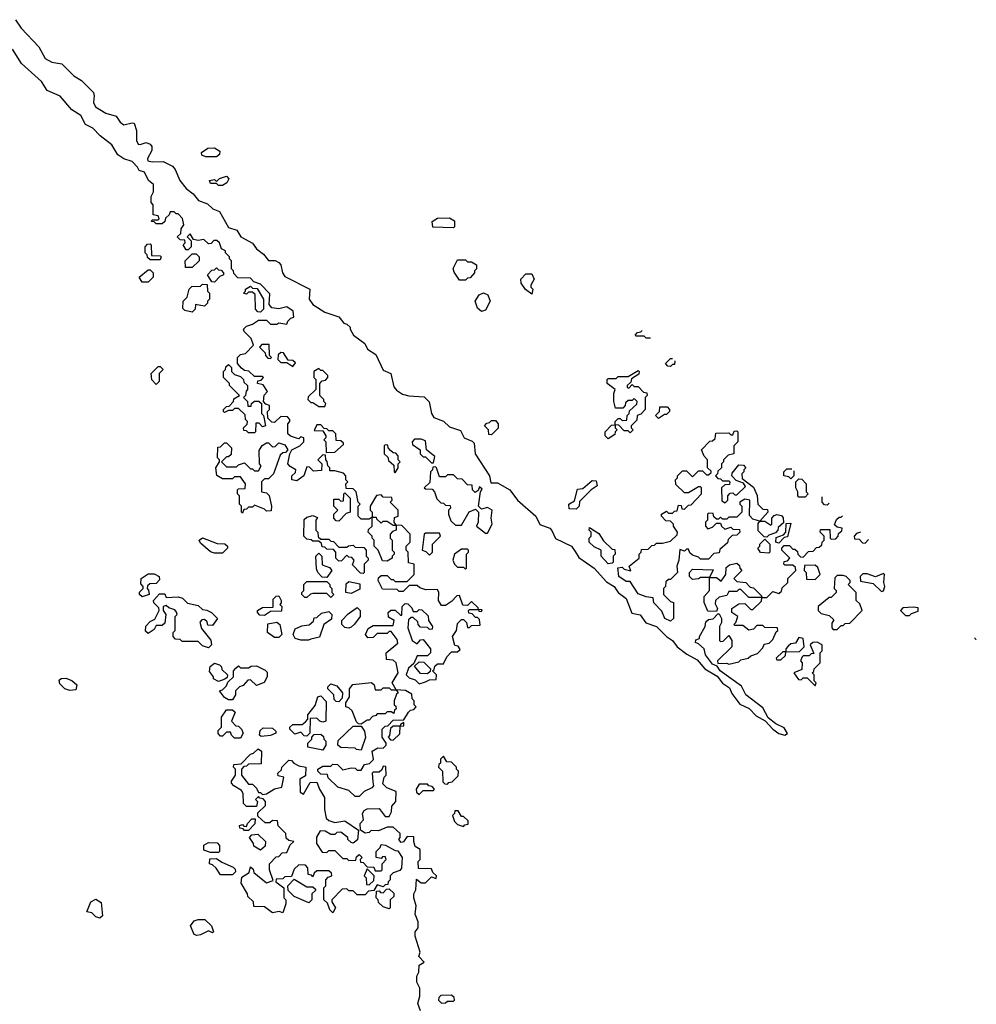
# Model space of a CAD drawing. Extents: x 2737564 to 2859580, y 876530 to 1012372.
# Tile 106 of 110: x 2742326 to 2747088, y 1003195 to 1008096. Entities that reach past the tile are written whole.
import ezdxf

# ---------------------------------------------------------------- set-up
doc = ezdxf.new("R2010")
doc.units = 0

msp = doc.modelspace()

# ---------------------------------------------------------------- linework, layer by layer
at = {"layer": '0CON05XD'}
for points in [[(2742305.7, 1008095.7), (2742333.2, 1008053.2), (2742421.3, 1007961.3), (2742453.3, 1007903.3), (2742485, 1007884.4), (2742536.1, 1007876.1), (2742595, 1007816.7), (2742633.8, 1007793.8), (2742692.9, 1007732.9), (2742697, 1007717), (2742693.1, 1007683.1), (2742702.4, 1007662.4), (2742755, 1007630), (2742805.8, 1007615.8), (2742826.7, 1007585), (2742845, 1007572), (2742885, 1007582.5), (2742895, 1007580), (2742908, 1007545), (2742907.1, 1007495), (2742915, 1007476.2), (2742925, 1007474), (2742955, 1007484), (2742975, 1007476.7), (2742984.1, 1007464.1), (2742984.2, 1007445), (2742961.2, 1007405), (2742963.8, 1007393.8), (2742985, 1007387.5), (2743039.2, 1007389.2), (2743086.2, 1007366.2), (2743099.5, 1007349.5), (2743123.1, 1007295), (2743155, 1007256.2), (2743189.5, 1007229.5), (2743216.7, 1007195), (2743260, 1007180), (2743286.7, 1007155), (2743321.2, 1007141.2), (2743365, 1007062), (2743407.5, 1007047.5), (2743426.7, 1007015), (2743485, 1006983.3), (2743504.5, 1006954.5), (2743539.4, 1006929.4), (2743565, 1006897.5), (2743596.7, 1006896.7), (2743616.4, 1006886.4), (2743626.2, 1006876.2), (2743633.3, 1006835), (2743645, 1006817.5), (2743770, 1006755), (2743766.2, 1006705), (2743785, 1006678), (2743845, 1006640.8), (2743915, 1006617.5), (2743921.7, 1006608.3), (2743940, 1006585), (2743955, 1006580), (2743970, 1006565), (2743970, 1006555), (2743987.5, 1006525), (2744043.8, 1006483.8), (2744056.7, 1006455), (2744099.3, 1006429.3), (2744135, 1006351.4), (2744173.8, 1006335), (2744188.6, 1006268.6), (2744201.4, 1006251.4), (2744231.9, 1006231.9), (2744263.2, 1006223.2), (2744339.3, 1006219.3), (2744363.6, 1006193.6), (2744376, 1006135), (2744386.7, 1006115), (2744435, 1006096.7), (2744465, 1006069.2), (2744520.7, 1006050.7), (2744537.5, 1006015), (2744578.3, 1005998.3), (2744588.3, 1005988.3), (2744592.9, 1005935), (2744664, 1005825), (2744670.7, 1005790.7), (2744705, 1005790), (2744765.3, 1005755.3), (2744803.6, 1005703.6), (2744895, 1005624.2), (2744915, 1005583.8), (2744964, 1005565), (2744975, 1005553.8), (2744993.1, 1005513.1), (2745072.5, 1005475), (2745091.2, 1005448.8), (2745109.3, 1005419.3), (2745186, 1005366), (2745247.5, 1005297.5), (2745285.3, 1005275.3), (2745305.6, 1005245), (2745344.4, 1005215), (2745372.4, 1005142.4), (2745415, 1005134), (2745442.9, 1005092.9), (2745496, 1005076), (2745546, 1005025), (2745575.4, 1005005.4), (2745599.2, 1004975), (2745647.4, 1004937.4), (2745698.8, 1004908.8), (2745736, 1004865), (2745797.5, 1004827.5), (2745825, 1004792.9), (2745859.7, 1004769.7), (2745871.2, 1004741.2), (2745909.7, 1004689.7), (2745957.3, 1004667.3), (2745991.4, 1004631.4), (2746035.8, 1004605.8), (2746075, 1004564.2), (2746105, 1004543.1), (2746135, 1004534.2), (2746147.5, 1004542.5), (2746131.2, 1004571.2), (2746090.3, 1004590.3), (2746051.1, 1004621.1), (2746025, 1004671.2), (2745940, 1004735)], [(2744345, 1004800), (2744365, 1004810), (2744398.3, 1004811.7), (2744400, 1004835), (2744380, 1004855), (2744388.3, 1004861.7), (2744391.7, 1004878.3), (2744405, 1004890), (2744435, 1004890), (2744452.5, 1004925), (2744475, 1004950), (2744505, 1004950), (2744518.3, 1004961.7), (2744508.3, 1004978.3), (2744491.7, 1004981.7), (2744480, 1005025), (2744500, 1005055), (2744505, 1005090), (2744525, 1005110), (2744535, 1005110), (2744550, 1005095), (2744555, 1005070), (2744565, 1005070), (2744575, 1005080), (2744618.3, 1005081.7), (2744615, 1005110), (2744605, 1005120), (2744595, 1005120), (2744578.3, 1005138.3), (2744561.7, 1005141.7), (2744560, 1005155), (2744565, 1005160), (2744610, 1005160), (2744611.7, 1005151.7), (2744625, 1005150), (2744628.3, 1005158.3), (2744610, 1005160), (2744608.3, 1005168.3), (2744575, 1005200), (2744555, 1005180), (2744531.7, 1005181.7), (2744515, 1005230), (2744501.7, 1005228.3), (2744475, 1005200), (2744445, 1005180), (2744425, 1005180), (2744410, 1005205), (2744412.5, 1005245), (2744405, 1005260), (2744348.3, 1005258.3), (2744318.3, 1005268.3), (2744305, 1005280), (2744265, 1005280), (2744235, 1005250), (2744215, 1005250), (2744205, 1005260), (2744131.7, 1005261.7), (2744110, 1005305), (2744111.7, 1005318.3), (2744125, 1005330), (2744155, 1005330), (2744175, 1005310), (2744185, 1005310), (2744195, 1005300), (2744255, 1005300), (2744290, 1005335), (2744290, 1005385), (2744261.7, 1005391.7), (2744260, 1005445), (2744250, 1005455), (2744250, 1005475), (2744270, 1005495), (2744270, 1005535), (2744228.3, 1005578.3), (2744200, 1005580), (2744190, 1005595), (2744191.7, 1005618.3), (2744210, 1005625), (2744210, 1005655), (2744170, 1005695), (2744180, 1005705), (2744178.3, 1005718.3), (2744135, 1005720), (2744125, 1005730), (2744101.7, 1005728.3), (2744070, 1005675), (2744070, 1005655), (2744080, 1005645), (2744080, 1005620), (2744065, 1005610), (2744025, 1005610), (2744010, 1005625), (2744010, 1005675), (2744020, 1005685), (2744010, 1005695), (2744000, 1005745), (2743985, 1005760), (2743951.7, 1005761.7), (2743950, 1005785), (2743960, 1005795), (2743950, 1005805), (2743950, 1005825), (2743938.3, 1005838.3), (2743895, 1005850), (2743870, 1005850), (2743870, 1005865), (2743860, 1005875), (2743857, 1005897), (2743850, 1005905), (2743848.3, 1005928.3), (2743835, 1005930), (2743810, 1005905), (2743830, 1005885), (2743828.3, 1005851.7), (2743788.3, 1005848.3), (2743768.3, 1005868.3), (2743755, 1005870), (2743740, 1005825), (2743705, 1005800), (2743680, 1005805), (2743680, 1005825), (2743698.3, 1005841.7), (2743700, 1005855), (2743671.7, 1005871.7), (2743660, 1005885), (2743670, 1005935), (2743680, 1005955), (2743720, 1005975), (2743740, 1005995), (2743740, 1006015), (2743725, 1006020), (2743715, 1006010), (2743703, 1006013), (2743673, 1006023), (2743660, 1006035), (2743660, 1006085), (2743670, 1006095), (2743670, 1006105), (2743658.3, 1006118.3), (2743625, 1006120), (2743595, 1006090), (2743581.7, 1006091.7), (2743561.7, 1006111.7), (2743560, 1006145), (2743570, 1006155), (2743570, 1006175), (2743551.7, 1006181.7), (2743540, 1006195), (2743543, 1006227), (2743560, 1006245), (2743538.3, 1006278.3), (2743510, 1006285), (2743511.7, 1006298.3), (2743528.3, 1006301.7), (2743540, 1006315), (2743535, 1006320), (2743495, 1006320), (2743467, 1006347), (2743445, 1006350), (2743430.7, 1006360.7), (2743410, 1006385), (2743410, 1006415), (2743425, 1006430), (2743450, 1006435), (2743490, 1006475), (2743478.3, 1006508.3), (2743443, 1006543), (2743440, 1006555), (2743455, 1006570), (2743485, 1006580), (2743515, 1006600), (2743555, 1006600), (2743575, 1006580), (2743605, 1006580), (2743615, 1006587.5), (2743655, 1006580), (2743660, 1006595), (2743675, 1006610), (2743690, 1006615), (2743687.5, 1006645), (2743655, 1006666.7), (2743615, 1006656.7), (2743581.7, 1006661.7), (2743568.3, 1006678.3), (2743571.7, 1006731.7), (2743525, 1006780), (2743491.7, 1006791.7), (2743475, 1006810), (2743411.7, 1006811.7), (2743391.7, 1006831.7), (2743390, 1006845), (2743380, 1006855), (2743380, 1006895), (2743370, 1006905), (2743370, 1006915), (2743350, 1006935), (2743350, 1006945), (2743330, 1006955), (2743320, 1006985), (2743307, 1006997), (2743293, 1006997), (2743278.3, 1006981.7), (2743265, 1006980), (2743241.7, 1007001.7), (2743215, 1006997.5), (2743191.7, 1007001.7), (2743175, 1007030), (2743160, 1007015), (2743180, 1006995), (2743180, 1006965), (2743165, 1006950), (2743155, 1006950), (2743140, 1006975), (2743150, 1006985), (2743148.3, 1006998.3), (2743125, 1007000), (2743110, 1007015), (2743128.3, 1007031.7), (2743130, 1007055), (2743142.5, 1007075), (2743136.7, 1007106.7), (2743115, 1007130), (2743105, 1007130), (2743095, 1007140), (2743075, 1007140), (2743070, 1007125), (2743051.7, 1007108.3), (2743048.3, 1007091.7), (2743035, 1007080), (2743005, 1007080), (2742995, 1007090), (2742981.7, 1007091.7), (2742985, 1007100), (2743015, 1007100), (2743020, 1007105), (2743015, 1007120), (2742990, 1007125), (2742990, 1007175), (2742980, 1007185), (2742980, 1007215), (2742991.7, 1007238.3), (2742992.5, 1007275), (2742967.5, 1007295), (2742946.4, 1007336.4), (2742920, 1007345), (2742911.7, 1007361.7), (2742885, 1007390), (2742845, 1007403.3), (2742815, 1007422.5), (2742785, 1007472.5), (2742727, 1007517), (2742690, 1007555), (2742653.6, 1007573.6), (2742629.5, 1007619.5), (2742585, 1007647.5), (2742527.5, 1007715), (2742462.5, 1007742.5), (2742435, 1007787.5), (2742335, 1007877.5), (2742289.2, 1007949.2)], [(2743305, 1007412.5), (2743253, 1007413), (2743231.7, 1007421.7), (2743230, 1007435), (2743263, 1007457), (2743295, 1007457.5), (2743321.7, 1007441.7), (2743320, 1007425), (2743305, 1007412.5)], [(2743335, 1007270), (2743315, 1007270), (2743305, 1007280), (2743275, 1007280), (2743270, 1007295), (2743295, 1007300), (2743305, 1007290), (2743320, 1007305), (2743355, 1007317.5), (2743367, 1007303), (2743356.4, 1007283.6), (2743335, 1007270)], [(2744485, 1007060), (2744383, 1007063), (2744378.3, 1007091.7), (2744405, 1007107.5), (2744465, 1007110), (2744490, 1007095), (2744490, 1007065), (2744485, 1007060)], [(2743025, 1006900), (2742975, 1006900), (2742961.7, 1006911.7), (2742960, 1006925), (2742950, 1006935), (2742950, 1006965), (2742961.7, 1006978.3), (2742975, 1006980), (2742980, 1006975), (2742981.7, 1006921.7), (2743025, 1006920), (2743030, 1006915), (2743025, 1006900)], [(2743151.7, 1006861.7), (2743150, 1006895), (2743185, 1006930), (2743205, 1006930), (2743220, 1006915), (2743220, 1006895), (2743185, 1006862.5), (2743151.7, 1006861.7)], [(2743295, 1006790), (2743281.7, 1006791.7), (2743260, 1006825), (2743281.7, 1006848.3), (2743295, 1006850), (2743305, 1006860), (2743315, 1006850), (2743328.3, 1006848.3), (2743340, 1006835), (2743340, 1006825), (2743321.7, 1006818.3), (2743295, 1006790)], [(2744545, 1006800), (2744515, 1006800), (2744488.3, 1006838.3), (2744483, 1006857), (2744505, 1006900), (2744545, 1006900), (2744555, 1006890), (2744575, 1006890), (2744600, 1006875), (2744600, 1006855), (2744590, 1006845), (2744590, 1006835), (2744568.3, 1006811.7), (2744555, 1006810), (2744545, 1006800)], [(2742965, 1006790), (2742935, 1006790), (2742920, 1006815), (2742965, 1006850), (2742975, 1006850), (2742990, 1006835), (2742990, 1006815), (2742965, 1006790)], [(2744875, 1006730), (2744843.6, 1006753.6), (2744822.5, 1006785), (2744820, 1006805), (2744845, 1006830), (2744875, 1006830), (2744887.5, 1006805), (2744870, 1006775), (2744870, 1006765), (2744880, 1006755), (2744875, 1006730)], [(2743185, 1006640), (2743148.3, 1006648.3), (2743138.3, 1006658.3), (2743140, 1006695), (2743160, 1006715), (2743170, 1006755), (2743183, 1006767), (2743225, 1006770), (2743235, 1006780), (2743258.3, 1006778.3), (2743260, 1006745), (2743270, 1006735), (2743270, 1006705), (2743260, 1006695), (2743260, 1006685), (2743245, 1006670), (2743201.7, 1006678.3), (2743200, 1006655), (2743185, 1006640)], [(2743525, 1006640), (2743511.7, 1006641.7), (2743500, 1006655), (2743498.3, 1006728.3), (2743485, 1006740), (2743465, 1006740), (2743455, 1006730), (2743440, 1006735), (2743450, 1006745), (2743450, 1006755), (2743475, 1006770), (2743485, 1006760), (2743508.3, 1006758.3), (2743540, 1006705), (2743540, 1006655), (2743525, 1006640)], [(2744625, 1006642.5), (2744605, 1006660), (2744592.5, 1006695), (2744613.6, 1006726.4), (2744635, 1006736.7), (2744656.4, 1006726.4), (2744667.5, 1006695), (2744645, 1006650), (2744625, 1006642.5)], [(2745465.5, 1006510.5), (2745445, 1006510), (2745435, 1006520), (2745395, 1006520), (2745390, 1006525), (2745401.7, 1006538.3), (2745418.3, 1006541.7), (2745424.1, 1006548.8)], [(2743575, 1006410), (2743580, 1006415), (2743570, 1006425), (2743568.3, 1006478.3), (2743531.7, 1006478.3), (2743520, 1006465), (2743548.3, 1006438.3), (2743550, 1006425), (2743561.7, 1006411.7), (2743575, 1006410)], [(2743685, 1006370), (2743698.3, 1006388.3), (2743685, 1006400), (2743661.7, 1006401.7), (2743638.3, 1006438.3), (2743625, 1006440), (2743611.7, 1006428.3), (2743610, 1006405), (2743625, 1006390), (2743655, 1006390), (2743685, 1006370)], [(2743005, 1006280), (2742983, 1006303), (2742980, 1006335), (2743015, 1006370), (2743025, 1006370), (2743040, 1006355), (2743020, 1006335), (2743020, 1006295), (2743005, 1006280)], [(2743495, 1006040), (2743465, 1006040), (2743455, 1006050), (2743441.7, 1006051.7), (2743440, 1006065), (2743458.3, 1006081.7), (2743460, 1006095), (2743450, 1006105), (2743448.3, 1006128.3), (2743415, 1006160), (2743395, 1006160), (2743385, 1006150), (2743365, 1006150), (2743345, 1006140), (2743340, 1006145), (2743340, 1006155), (2743355, 1006170), (2743368.3, 1006171.7), (2743390, 1006195), (2743391.7, 1006208.3), (2743420, 1006225), (2743370, 1006275), (2743370, 1006285), (2743340, 1006315), (2743340, 1006345), (2743350, 1006355), (2743351.7, 1006368.3), (2743365, 1006380), (2743380, 1006365), (2743380, 1006345), (2743395, 1006330), (2743425, 1006320), (2743440, 1006305), (2743441.7, 1006291.7), (2743460, 1006275), (2743460, 1006255), (2743453, 1006247), (2743450, 1006225), (2743440, 1006215), (2743460, 1006195), (2743461.7, 1006171.7), (2743478.3, 1006171.7), (2743480, 1006185), (2743495, 1006197.5), (2743517, 1006197), (2743530, 1006185), (2743530, 1006135), (2743540, 1006125), (2743550, 1006075), (2743535, 1006070), (2743518.3, 1006088.3), (2743501.7, 1006088.3), (2743500, 1006045), (2743495, 1006040)], [(2745587.1, 1006398.2), (2745585, 1006380), (2745575, 1006380), (2745565, 1006370), (2745551.7, 1006371.7), (2745540, 1006385), (2745565, 1006410), (2745575.2, 1006409.3)], [(2743845, 1006170), (2743850, 1006185), (2743840, 1006195), (2743840, 1006205), (2743820, 1006225), (2743820, 1006285), (2743831.7, 1006298.3), (2743848.3, 1006301.7), (2743860, 1006315), (2743860, 1006325), (2743835, 1006350), (2743825, 1006350), (2743815, 1006360), (2743790, 1006345), (2743790, 1006315), (2743800, 1006305), (2743800, 1006255), (2743761.7, 1006218.3), (2743760, 1006205), (2743775, 1006190), (2743785, 1006190), (2743815, 1006170), (2743845, 1006170)], [(2745365, 1006040), (2745355, 1006050), (2745335, 1006050), (2745308.3, 1006078.3), (2745290, 1006080), (2745290, 1006095), (2745305, 1006110), (2745315, 1006110), (2745325, 1006100), (2745348.3, 1006101.7), (2745350, 1006125), (2745360, 1006135), (2745361.7, 1006148.3), (2745398.3, 1006181.7), (2745400, 1006195), (2745385, 1006210), (2745375, 1006200), (2745355, 1006200), (2745341.7, 1006188.3), (2745340, 1006175), (2745328.3, 1006161.7), (2745291.7, 1006161.7), (2745282.5, 1006195), (2745282.5, 1006235), (2745290, 1006255), (2745250, 1006285), (2745250, 1006305), (2745255, 1006310), (2745295, 1006310), (2745305, 1006320), (2745355, 1006320), (2745405, 1006350), (2745410, 1006345), (2745408.3, 1006331.7), (2745371.7, 1006308.3), (2745368.3, 1006291.7), (2745350, 1006275), (2745350, 1006265), (2745358.3, 1006261.7), (2745375, 1006280), (2745385, 1006270), (2745405, 1006270), (2745431.7, 1006241.7), (2745448.3, 1006238.3), (2745450, 1006225), (2745440, 1006215), (2745440, 1006155), (2745418.3, 1006131.7), (2745400, 1006125), (2745398.3, 1006101.7), (2745370, 1006075), (2745370, 1006065), (2745380, 1006055), (2745365, 1006040)], [(2745505, 1006110), (2745490, 1006125), (2745510, 1006145), (2745511.7, 1006168.3), (2745548.3, 1006168.3), (2745560, 1006155), (2745560, 1006145), (2745545, 1006130), (2745535, 1006130), (2745505, 1006110)], [(2743851.7, 1005941.7), (2743895, 1005942.5), (2743938.3, 1005981.7), (2743938.3, 1005988.3), (2743925, 1006000), (2743901.7, 1006001.7), (2743900, 1006035), (2743885, 1006050), (2743865, 1006050), (2743855, 1006060), (2743841.7, 1006061.7), (2743825, 1006080), (2743805, 1006080), (2743791.7, 1006051.7), (2743835, 1006050), (2743850, 1006025), (2743850, 1006015), (2743840, 1006005), (2743850, 1005995), (2743851.7, 1005941.7)], [(2744675, 1006030), (2744661.7, 1006031.7), (2744660, 1006055), (2744640, 1006075), (2744651.7, 1006088.3), (2744665, 1006090), (2744675, 1006100), (2744695, 1006100), (2744707.5, 1006085), (2744707, 1006063), (2744675, 1006030)], [(2745255, 1006010), (2745240, 1006025), (2745240, 1006045), (2745271.7, 1006078.3), (2745290, 1006080), (2745290, 1006065), (2745300, 1006055), (2745290, 1006045), (2745288.3, 1006031.7), (2745255, 1006010)], [(2745565, 1005102.5), (2745537.5, 1005115), (2745522.5, 1005152.5), (2745483, 1005193), (2745478.3, 1005218.3), (2745445, 1005222.5), (2745405, 1005237.5), (2745365, 1005300), (2745345, 1005300), (2745307.5, 1005325), (2745303, 1005367), (2745325, 1005370), (2745335, 1005360), (2745368.3, 1005351.7), (2745360, 1005375), (2745410, 1005415), (2745410, 1005435), (2745420, 1005445), (2745421.7, 1005458.3), (2745455, 1005460), (2745471.7, 1005478.3), (2745485, 1005480), (2745495, 1005490), (2745525, 1005490), (2745565, 1005500), (2745598.3, 1005531.7), (2745600, 1005545), (2745580, 1005575), (2745580, 1005585), (2745565, 1005600), (2745541.7, 1005601.7), (2745520, 1005625), (2745520, 1005635), (2745545, 1005650), (2745555, 1005640), (2745575, 1005640), (2745585, 1005650), (2745598.3, 1005651.7), (2745605, 1005680), (2745618.3, 1005678.3), (2745621.7, 1005661.7), (2745635, 1005660), (2745655, 1005680), (2745668.3, 1005681.7), (2745720, 1005735), (2745720, 1005765), (2745715, 1005770), (2745705, 1005770), (2745655, 1005740), (2745635, 1005740), (2745591.7, 1005781.7), (2745590, 1005805), (2745600, 1005815), (2745600, 1005825), (2745625, 1005850), (2745645, 1005850), (2745675, 1005820), (2745705, 1005850), (2745725, 1005850), (2745745, 1005830), (2745755, 1005830), (2745768.3, 1005841.7), (2745768.3, 1005848.3), (2745750, 1005865), (2745750, 1005905), (2745733, 1005923), (2745720, 1005955), (2745761.7, 1005998.3), (2745775, 1006000), (2745788.3, 1006011.7), (2745791.7, 1006038.3), (2745855, 1006040), (2745865, 1006030), (2745875, 1006030), (2745881.7, 1006048.3), (2745895, 1006050), (2745900, 1006045), (2745900, 1005995), (2745880, 1005975), (2745880, 1005935), (2745851.7, 1005928.3), (2745830, 1005905), (2745830, 1005895), (2745820, 1005885), (2745820, 1005865), (2745801.7, 1005848.3), (2745800, 1005835), (2745790, 1005825), (2745801.7, 1005811.7), (2745815, 1005810), (2745825, 1005800), (2745855, 1005800), (2745860, 1005795), (2745858.3, 1005781.7), (2745835, 1005780), (2745820, 1005765), (2745821.7, 1005701.7), (2745838.3, 1005691.7), (2745850, 1005705), (2745850, 1005725), (2745861.7, 1005738.3), (2745875, 1005740), (2745885, 1005730), (2745895, 1005730), (2745938.3, 1005771.7), (2745928.3, 1005788.3), (2745891.7, 1005801.7), (2745870, 1005825), (2745871.7, 1005838.3), (2745905, 1005880), (2745928.3, 1005878.3), (2745940, 1005865), (2745930, 1005855), (2745930, 1005845), (2745920, 1005835), (2745921.7, 1005811.7), (2745978.3, 1005768.3), (2745997, 1005727), (2746000, 1005685), (2746025, 1005660), (2746048.3, 1005658.3), (2746050, 1005645), (2746010, 1005600), (2745975, 1005610), (2745958.3, 1005628.3), (2745960, 1005705), (2745935, 1005710), (2745910, 1005695), (2745910, 1005685), (2745920, 1005675), (2745920, 1005645), (2745895, 1005620), (2745855, 1005620), (2745845, 1005610), (2745825, 1005610), (2745815, 1005620), (2745805, 1005610), (2745795, 1005610), (2745781.7, 1005621.7), (2745778.3, 1005638.3), (2745755, 1005640), (2745750, 1005635), (2745750, 1005605), (2745740, 1005595), (2745740, 1005575), (2745751.7, 1005561.7), (2745775, 1005570), (2745795, 1005590), (2745815, 1005590), (2745820, 1005575), (2745835, 1005560), (2745865, 1005570), (2745875, 1005560), (2745908.3, 1005558.3), (2745910, 1005545), (2745895, 1005530), (2745871.7, 1005528.3), (2745851.7, 1005508.3), (2745848.3, 1005491.7), (2745811.7, 1005458.3), (2745808.3, 1005441.7), (2745781.7, 1005438.3), (2745755, 1005410), (2745715, 1005410), (2745705, 1005420), (2745675, 1005430), (2745661.7, 1005441.7), (2745655, 1005460), (2745645, 1005460), (2745635, 1005450), (2745611.7, 1005458.3), (2745606.7, 1005405), (2745597.5, 1005375), (2745600, 1005345), (2745565, 1005310), (2745555, 1005310), (2745541.7, 1005298.3), (2745540, 1005275), (2745530, 1005265), (2745530, 1005235), (2745565, 1005200), (2745580, 1005195), (2745580, 1005115), (2745565, 1005102.5)], [(2743435, 1005640), (2743430, 1005645), (2743430, 1005675), (2743420, 1005685), (2743420, 1005725), (2743410, 1005735), (2743410, 1005755), (2743415, 1005760), (2743448.3, 1005761.7), (2743450, 1005785), (2743425, 1005820), (2743395, 1005820), (2743385, 1005810), (2743335, 1005810), (2743307, 1005827), (2743302.5, 1005865), (2743320, 1005895), (2743320, 1005905), (2743310, 1005915), (2743311.7, 1005968.3), (2743325, 1005970), (2743345, 1005990), (2743355, 1005990), (2743380, 1005965), (2743378.3, 1005931.7), (2743365, 1005920), (2743355, 1005920), (2743330, 1005895), (2743355, 1005870), (2743405, 1005870), (2743415, 1005880), (2743445, 1005890), (2743475, 1005860), (2743485, 1005860), (2743495, 1005850), (2743515, 1005850), (2743527.5, 1005875), (2743520, 1005885), (2743518.3, 1005951.7), (2743533.6, 1005976.4), (2743555, 1005990), (2743565, 1005990), (2743585, 1005970), (2743598.3, 1005971.7), (2743615, 1005990), (2743645, 1005980), (2743660, 1005955), (2743648.3, 1005941.7), (2743635, 1005940), (2743621.7, 1005928.3), (2743590, 1005835), (2743565, 1005810), (2743545, 1005810), (2743530, 1005795), (2743530, 1005745), (2743555, 1005740), (2743568.3, 1005728.3), (2743580, 1005675), (2743578.3, 1005651.7), (2743555, 1005650), (2743545, 1005660), (2743495, 1005680), (2743485, 1005670), (2743465, 1005670), (2743455, 1005660), (2743441.7, 1005658.3), (2743435, 1005640)], [(2744195, 1005840), (2744210, 1005865), (2744210, 1005885), (2744220, 1005895), (2744210, 1005905), (2744210, 1005925), (2744198.3, 1005938.3), (2744185, 1005940), (2744171.7, 1005951.7), (2744160, 1005965), (2744158.3, 1005978.3), (2744145, 1005980), (2744140, 1005975), (2744140, 1005935), (2744158.3, 1005918.3), (2744161.7, 1005901.7), (2744188.3, 1005878.3), (2744190, 1005845), (2744195, 1005840)], [(2744385, 1005890), (2744391.7, 1005921.7), (2744350, 1005955), (2744345, 1006000), (2744325, 1006007.5), (2744291.7, 1006008.3), (2744280, 1005995), (2744281.7, 1005981.7), (2744320, 1005955), (2744320, 1005935), (2744335, 1005920), (2744345, 1005920), (2744375, 1005890), (2744385, 1005890)], [(2744655, 1005540), (2744677.5, 1005585), (2744672.5, 1005615), (2744677.5, 1005655), (2744655, 1005667.5), (2744625, 1005660), (2744610, 1005675), (2744620, 1005745), (2744628.3, 1005758.3), (2744615, 1005770), (2744608.3, 1005751.7), (2744593, 1005743), (2744580, 1005755), (2744578.3, 1005778.3), (2744555, 1005780), (2744528.3, 1005808.3), (2744505, 1005810), (2744485, 1005830), (2744455, 1005830), (2744445, 1005820), (2744415, 1005820), (2744400, 1005865), (2744395, 1005870), (2744381.7, 1005868.3), (2744380, 1005855), (2744370, 1005845), (2744367.5, 1005792.5), (2744340, 1005765), (2744345, 1005760), (2744378.3, 1005758.3), (2744390, 1005745), (2744401.7, 1005711.7), (2744421.7, 1005691.7), (2744435, 1005690), (2744445, 1005680), (2744468.3, 1005678.3), (2744470, 1005665), (2744460, 1005655), (2744460, 1005635), (2744471.7, 1005601.7), (2744495, 1005580), (2744525, 1005580), (2744563.6, 1005646.4), (2744595, 1005660), (2744610, 1005645), (2744607.5, 1005595), (2744600, 1005575), (2744645, 1005540), (2744655, 1005540)], [(2746180, 1005850.6), (2746180, 1005825), (2746165, 1005810), (2746155, 1005820), (2746130, 1005825), (2746130, 1005845), (2746145, 1005860), (2746169.8, 1005860)], [(2745095, 1005660), (2745061.7, 1005661.7), (2745060, 1005685), (2745088.3, 1005701.7), (2745101.7, 1005758.3), (2745128.3, 1005761.7), (2745175, 1005802.5), (2745195, 1005800), (2745200, 1005775), (2745170, 1005755), (2745111.7, 1005698.3), (2745110, 1005675), (2745095, 1005660)], [(2746235, 1005720), (2746205, 1005720), (2746200, 1005725), (2746200, 1005745), (2746190, 1005765), (2746190, 1005795), (2746205, 1005810), (2746218.3, 1005808.3), (2746240, 1005785), (2746240, 1005745), (2746250, 1005735), (2746235, 1005720)], [(2743915, 1005600), (2743901.7, 1005601.7), (2743890, 1005615), (2743890, 1005635), (2743910, 1005655), (2743890, 1005675), (2743890, 1005710), (2743915, 1005710), (2743925, 1005700), (2743938.3, 1005701.7), (2743940, 1005735), (2743945, 1005740), (2743970, 1005715), (2743970, 1005645), (2743951.7, 1005638.3), (2743915, 1005600)], [(2746354.5, 1005689.5), (2746345, 1005680), (2746331.7, 1005681.7), (2746320, 1005695), (2746320, 1005721.3)], [(2744035, 1005340), (2744021.7, 1005341.7), (2743981.7, 1005381.7), (2743990, 1005405), (2743978.3, 1005418.3), (2743965, 1005420), (2743955, 1005430), (2743928.3, 1005401.7), (2743915, 1005400), (2743900, 1005415), (2743900, 1005445), (2743888.3, 1005458.3), (2743855, 1005460), (2743845, 1005470), (2743831.7, 1005471.7), (2743828.3, 1005488.3), (2743815, 1005500), (2743785, 1005500), (2743777, 1005507), (2743755, 1005510), (2743740, 1005525), (2743741.7, 1005608.3), (2743755, 1005620), (2743785, 1005627.5), (2743808.3, 1005618.3), (2743800, 1005605), (2743800, 1005555), (2743810, 1005545), (2743811.7, 1005521.7), (2743825, 1005510), (2743865, 1005510), (2743875, 1005500), (2743888.3, 1005498.3), (2743915, 1005470), (2743955, 1005470), (2743963, 1005477), (2743985, 1005480), (2743995, 1005470), (2744038.3, 1005468.3), (2744050, 1005455), (2744050, 1005425), (2744060, 1005415), (2744060, 1005405), (2744040, 1005385), (2744040, 1005345), (2744035, 1005340)], [(2745940, 1004735), (2745918.8, 1004778.8), (2745812.5, 1004855), (2745798.3, 1004878.3), (2745775, 1004887.5), (2745740, 1004935), (2745732.5, 1004965), (2745705, 1004990), (2745690, 1004995), (2745691.7, 1005008.3), (2745710, 1005015), (2745710, 1005025), (2745737.5, 1005075), (2745741.7, 1005098.3), (2745755, 1005110), (2745777, 1005113), (2745801.7, 1005138.3), (2745808.3, 1005138.3), (2745820, 1005115), (2745820, 1005095), (2745810, 1005075), (2745810, 1005005), (2745815, 1005000), (2745828.3, 1005001.7), (2745855, 1005030), (2745870, 1005005), (2745870, 1004975), (2745800, 1004905), (2745801.7, 1004891.7), (2745845, 1004892.5), (2745855, 1004887.5), (2745905, 1004900), (2745915, 1004910), (2745951.7, 1004918.3), (2745965, 1004930), (2745998.3, 1004941.7), (2746025, 1004970), (2746031.7, 1004988.3), (2746056.7, 1004993.3), (2746075, 1005010), (2746091.7, 1005048.3), (2746100, 1005055), (2746098.3, 1005068.3), (2746035, 1005070), (2746025, 1005080), (2745995, 1005080), (2745978.3, 1005061.7), (2745955, 1005057.5), (2745925, 1005080), (2745885, 1005080), (2745880, 1005085), (2745890, 1005095), (2745900, 1005125), (2745870, 1005145), (2745870, 1005165), (2745905, 1005187.5), (2745935, 1005190), (2745965, 1005160), (2745975, 1005160), (2746018.3, 1005201.7), (2746020, 1005220), (2746045, 1005220), (2746075, 1005250), (2746105, 1005240), (2746118.3, 1005251.7), (2746121.7, 1005268.3), (2746150, 1005295), (2746150, 1005315), (2746190, 1005355), (2746188.3, 1005368.3), (2746175, 1005380), (2746135, 1005380), (2746130, 1005385), (2746131.7, 1005398.3), (2746148.3, 1005401.7), (2746160, 1005415), (2746120, 1005455), (2746120, 1005465), (2746131.7, 1005478.3), (2746158.3, 1005478.3), (2746175, 1005460), (2746185, 1005460), (2746198.3, 1005448.3), (2746200, 1005435), (2746211.7, 1005421.7), (2746225, 1005420), (2746251.7, 1005448.3), (2746275, 1005450), (2746291.7, 1005468.3), (2746305, 1005470), (2746318.3, 1005481.7), (2746320, 1005495), (2746330, 1005505), (2746330, 1005525), (2746310, 1005545), (2746311.7, 1005558.3), (2746358.3, 1005558.3), (2746360, 1005515), (2746365, 1005510), (2746388.3, 1005511.7), (2746400, 1005525), (2746401.7, 1005538.3), (2746418.3, 1005551.7), (2746420, 1005565), (2746395, 1005570), (2746381.7, 1005581.7), (2746391.7, 1005608.3), (2746405, 1005620), (2746415, 1005620), (2746422, 1005627)], [(2746045, 1005520), (2746031.7, 1005521.7), (2746001.7, 1005551.7), (2746001.7, 1005588.3), (2746010, 1005600), (2746035, 1005600), (2746065, 1005580), (2746070, 1005585), (2746070, 1005615), (2746081.7, 1005628.3), (2746095, 1005632.5), (2746118.3, 1005628.3), (2746127, 1005617), (2746128.3, 1005591.7), (2746101.7, 1005568.3), (2746100, 1005555), (2746088.3, 1005541.7), (2746055, 1005530), (2746045, 1005520)], [(2744155, 1005400), (2744131.7, 1005401.7), (2744110, 1005455), (2744090, 1005475), (2744090, 1005505), (2744080, 1005515), (2744080, 1005525), (2744060, 1005545), (2744061.7, 1005558.3), (2744080, 1005575), (2744080, 1005620), (2744100, 1005620), (2744101.7, 1005611.7), (2744125, 1005590), (2744135, 1005600), (2744155, 1005600), (2744185, 1005580), (2744200, 1005580), (2744200, 1005555), (2744181.7, 1005548.3), (2744170, 1005535), (2744170, 1005515), (2744180, 1005505), (2744180, 1005455), (2744190, 1005445), (2744190, 1005435), (2744180, 1005425), (2744180, 1005415), (2744155, 1005400)], [(2746105, 1005490), (2746090, 1005495), (2746091.7, 1005518.3), (2746128.3, 1005531.7), (2746140, 1005545), (2746141.7, 1005588.3), (2746165, 1005590), (2746148.3, 1005521.7), (2746131.7, 1005518.3), (2746105, 1005490)], [(2744365, 1005430), (2744380, 1005445), (2744380, 1005485), (2744420, 1005525), (2744415, 1005540), (2744345, 1005540), (2744340, 1005535), (2744330, 1005455), (2744348.3, 1005448.3), (2744365, 1005430)], [(2745255, 1005387.5), (2745220, 1005425), (2745220, 1005455), (2745185, 1005472.5), (2745160, 1005495), (2745160, 1005515), (2745170, 1005525), (2745170, 1005545), (2745160, 1005555), (2745161.7, 1005568.3), (2745208.3, 1005538.3), (2745231.7, 1005501.7), (2745275, 1005460), (2745288.3, 1005458.3), (2745290, 1005435), (2745280, 1005425), (2745280, 1005395), (2745275, 1005390), (2745255, 1005387.5)], [(2746510.6, 1005545.2), (2746491.7, 1005538.3), (2746480, 1005525), (2746481.7, 1005511.7), (2746505, 1005510), (2746521.7, 1005491.7), (2746535, 1005490), (2746551.2, 1005507.8)], [(2743335, 1005440), (2743295, 1005440), (2743275, 1005447.5), (2743225, 1005490), (2743220, 1005505), (2743235, 1005517.5), (2743308.3, 1005488.3), (2743347, 1005487), (2743360, 1005475), (2743360, 1005465), (2743335, 1005440)], [(2746055, 1005440), (2746013, 1005443), (2746000, 1005465), (2746010, 1005475), (2746010, 1005485), (2746035, 1005510), (2746060, 1005485), (2746060, 1005445), (2746055, 1005440)], [(2743855, 1005320), (2743831.7, 1005321.7), (2743810, 1005345), (2743803, 1005363), (2743800, 1005425), (2743815, 1005440), (2743830, 1005425), (2743831.7, 1005381.7), (2743868.3, 1005368.3), (2743880, 1005355), (2743855, 1005320)], [(2744545, 1005360), (2744550, 1005365), (2744550, 1005435), (2744560, 1005445), (2744560, 1005455), (2744555, 1005460), (2744525, 1005460), (2744490, 1005435), (2744482.5, 1005405), (2744490, 1005385), (2744505, 1005370), (2744535, 1005370), (2744545, 1005360)], [(2745795, 1005150), (2745751.7, 1005151.7), (2745732.5, 1005195), (2745732.5, 1005225), (2745760, 1005255), (2745760, 1005320), (2745795, 1005320), (2745818.3, 1005301.7), (2745840, 1005335), (2745841.7, 1005368.3), (2745858.3, 1005381.7), (2745895, 1005390), (2745908.3, 1005378.3), (2745910, 1005365), (2745920, 1005355), (2745880, 1005315), (2745895, 1005300), (2745940, 1005295), (2745961.7, 1005271.7), (2745978.3, 1005268.3), (2746018.3, 1005228.3), (2746020, 1005220), (2745955, 1005220), (2745915, 1005260), (2745905, 1005260), (2745895, 1005250), (2745855, 1005250), (2745845, 1005230), (2745808.3, 1005221.7), (2745790, 1005205), (2745788.3, 1005188.3), (2745800, 1005165), (2745795, 1005150)], [(2742935, 1005222.5), (2742922.5, 1005235), (2742923, 1005247), (2742940, 1005265), (2742940, 1005275), (2742928.3, 1005288.3), (2742930, 1005315), (2742965, 1005337.5), (2742995, 1005337.5), (2743020, 1005325), (2743021.7, 1005308.3), (2743005, 1005290), (2742973, 1005287), (2742961.7, 1005278.3), (2742960, 1005265), (2742967, 1005257), (2742970, 1005235), (2742935, 1005222.5)], [(2745675, 1005310), (2745660, 1005325), (2745660, 1005345), (2745675, 1005360), (2745778.3, 1005358.3), (2745760, 1005320), (2745715, 1005320), (2745705, 1005312.5), (2745675, 1005310)], [(2746285, 1005310), (2746310, 1005335), (2746298.3, 1005368.3), (2746285, 1005380), (2746231.7, 1005378.3), (2746230, 1005355), (2746240, 1005345), (2746241.7, 1005311.7), (2746285, 1005310)], [(2746615, 1005250), (2746625, 1005252.5), (2746632.5, 1005275), (2746627.5, 1005295), (2746630, 1005335), (2746625, 1005340), (2746585, 1005322.5), (2746545, 1005337.5), (2746523, 1005337), (2746510, 1005325), (2746511.7, 1005301.7), (2746575, 1005290), (2746615, 1005250)], [(2743875, 1005220), (2743855, 1005240), (2743785, 1005240), (2743773, 1005237), (2743755, 1005220), (2743745, 1005220), (2743730, 1005235), (2743730, 1005245), (2743740, 1005255), (2743740, 1005285), (2743755, 1005300), (2743855, 1005300), (2743870, 1005285), (2743870, 1005275), (2743880, 1005265), (2743880, 1005245), (2743890, 1005235), (2743875, 1005220)], [(2743975, 1005240), (2743950, 1005245), (2743951.7, 1005288.3), (2743965, 1005300), (2744018.3, 1005288.3), (2744018.3, 1005261.7), (2743975, 1005240)], [(2746395, 1005060), (2746415, 1005080), (2746425, 1005080), (2746435, 1005090), (2746458.3, 1005091.7), (2746520, 1005155), (2746508.3, 1005188.3), (2746490, 1005205), (2746490, 1005245), (2746450, 1005285), (2746460, 1005295), (2746460, 1005305), (2746440, 1005325), (2746425, 1005330), (2746395, 1005330), (2746383, 1005317), (2746380, 1005265), (2746390, 1005255), (2746390, 1005245), (2746365, 1005220), (2746355, 1005220), (2746300, 1005175), (2746300, 1005155), (2746315, 1005140), (2746355, 1005130), (2746378.3, 1005108.3), (2746368.3, 1005091.7), (2746368.3, 1005068.3), (2746375, 1005060), (2746395, 1005060)], [(2743265, 1004970), (2743235, 1004980), (2743215, 1005000), (2743135, 1005000), (2743125, 1005010), (2743101.7, 1005011.7), (2743090, 1005025), (2743090, 1005045), (2743100, 1005055), (2743100, 1005125), (2743110, 1005135), (2743107, 1005147), (2743098.3, 1005158.3), (2743068.3, 1005168.3), (2743055, 1005180), (2743040, 1005175), (2743040, 1005155), (2743052.5, 1005135), (2743048.3, 1005091.7), (2743035, 1005080), (2743005, 1005080), (2742995, 1005060), (2742965, 1005040), (2742951.7, 1005051.7), (2742953, 1005077), (2742975, 1005100), (2742998.3, 1005111.7), (2743020, 1005155), (2743018.3, 1005168.3), (2742993, 1005193), (2742992.5, 1005205), (2743021.7, 1005238.3), (2743048.3, 1005238.3), (2743055, 1005220), (2743115, 1005222.5), (2743137, 1005217), (2743161.7, 1005191.7), (2743215, 1005180), (2743235, 1005160), (2743257, 1005157), (2743280, 1005145), (2743310, 1005115), (2743285, 1005080), (2743261.7, 1005081.7), (2743258.3, 1005098.3), (2743245, 1005110), (2743231.7, 1005108.3), (2743223, 1005097), (2743230, 1005065), (2743277, 1005007), (2743280, 1004985), (2743265, 1004970)], [(2743545, 1005130), (2743521.7, 1005131.7), (2743510, 1005145), (2743510, 1005155), (2743535, 1005170), (2743588.3, 1005171.7), (2743588.3, 1005211.7), (2743603, 1005227), (2743615, 1005227.5), (2743627.5, 1005205), (2743627.5, 1005192.5), (2743620, 1005185), (2743630, 1005175), (2743628.3, 1005151.7), (2743575, 1005150), (2743545, 1005130)], [(2744321.7, 1003161.7), (2744308.3, 1003198.3), (2744317.5, 1003235), (2744317.5, 1003275), (2744302.5, 1003305), (2744303.3, 1003335), (2744312.5, 1003355), (2744315, 1003390), (2744340, 1003405), (2744313, 1003433), (2744320, 1003455), (2744293.9, 1003533.9), (2744293.6, 1003556.4), (2744310, 1003575), (2744310, 1003605), (2744293.9, 1003643.9), (2744300, 1003685), (2744287.5, 1003725), (2744287.5, 1003745), (2744297.5, 1003765), (2744301.7, 1003818.3), (2744325, 1003800), (2744345, 1003800), (2744375, 1003830), (2744398.3, 1003821.7), (2744400, 1003835), (2744381.7, 1003851.7), (2744375, 1003870), (2744311.7, 1003871.7), (2744310, 1003905), (2744320, 1003915), (2744320, 1003965), (2744295, 1003980), (2744287.5, 1004005), (2744288.3, 1004028.3), (2744255, 1004030), (2744236.4, 1004003.6), (2744225, 1004000), (2744212.5, 1004015), (2744220, 1004025), (2744220, 1004045), (2744185, 1004077.5), (2744155, 1004077.5), (2744111.7, 1004058.3), (2744075, 1004060), (2744065, 1004050), (2744045, 1004047.5), (2744021.7, 1004061.7), (2744020, 1004095), (2744037, 1004113), (2744032.5, 1004145), (2744040.7, 1004159.3), (2744055, 1004167.5), (2744115, 1004170), (2744145, 1004130), (2744165, 1004130), (2744177, 1004153), (2744178.3, 1004181.7), (2744197.5, 1004205), (2744200, 1004255), (2744153, 1004273), (2744133, 1004293), (2744140, 1004325), (2744150, 1004335), (2744148.3, 1004378.3), (2744135, 1004380), (2744128.3, 1004361.7), (2744115, 1004350), (2744085, 1004350), (2744080, 1004345), (2744083, 1004303), (2744087.5, 1004282.5), (2744078.3, 1004271.7), (2744040, 1004255), (2744015, 1004230), (2743995, 1004230), (2743965, 1004260), (2743910, 1004275), (2743861.7, 1004321.7), (2743858.3, 1004338.3), (2743825, 1004340), (2743810, 1004355), (2743810, 1004365), (2743835, 1004380), (2743875, 1004380), (2743885, 1004390), (2743908.3, 1004388.3), (2743935, 1004362.5), (2743975, 1004372.5), (2743995, 1004370), (2744005, 1004360), (2744025, 1004360), (2744041.7, 1004388.3), (2744067, 1004393), (2744087, 1004413), (2744080, 1004455), (2744108.3, 1004471.7), (2744135, 1004470), (2744150, 1004485), (2744150, 1004495), (2744130, 1004525), (2744130, 1004565), (2744145, 1004580), (2744158.3, 1004581.7), (2744185, 1004610), (2744238.3, 1004611.7), (2744261.7, 1004648.3), (2744271.7, 1004658.3), (2744288.3, 1004661.7), (2744300, 1004675), (2744290, 1004685), (2744290, 1004705), (2744280, 1004715), (2744278.3, 1004738.3), (2744247, 1004757), (2744200, 1004760), (2744180, 1004795), (2744210, 1004845), (2744200, 1004895), (2744185, 1004907.5), (2744151.7, 1004911.7), (2744150, 1004945), (2744208.3, 1004991.7), (2744205, 1005010), (2744175, 1005050), (2744165, 1005050), (2744155, 1005040), (2744105, 1005040), (2744085, 1005020), (2744058.3, 1005018.3), (2744047.5, 1005035), (2744060, 1005065), (2744085, 1005080), (2744185, 1005080), (2744190, 1005105), (2744161.7, 1005121.7), (2744160, 1005145), (2744173, 1005157), (2744195, 1005157.5), (2744221.7, 1005131.7), (2744228.3, 1005131.7), (2744230, 1005175), (2744245, 1005190), (2744258.3, 1005188.3), (2744278.3, 1005168.3), (2744285, 1005150), (2744305, 1005150), (2744315, 1005160), (2744328.3, 1005158.3), (2744358.3, 1005128.3), (2744360, 1005105), (2744380, 1005075), (2744378.3, 1005061.7), (2744365, 1005060), (2744355, 1005070), (2744321.7, 1005071.7), (2744310, 1005085), (2744308.3, 1005098.3), (2744285, 1005120), (2744275, 1005120), (2744261.7, 1005108.3), (2744258.3, 1005068.3), (2744280, 1005005), (2744305, 1004990), (2744321.7, 1005008.3), (2744335, 1005010), (2744370, 1004965), (2744370, 1004945), (2744355, 1004930), (2744305, 1004930), (2744288.3, 1004891.7), (2744261.7, 1004868.3), (2744250, 1004835), (2744265, 1004820), (2744295, 1004810), (2744315, 1004790), (2744345, 1004800)], [(2743725, 1005006.7), (2743696.4, 1005016.4), (2743686.7, 1005035), (2743696.4, 1005063.6), (2743730.7, 1005079.3), (2743767, 1005083), (2743788.3, 1005101.7), (2743791.7, 1005118.3), (2743805, 1005120), (2743828.3, 1005141.7), (2743865, 1005150), (2743880, 1005135), (2743878.3, 1005111.7), (2743840, 1005085), (2743818.3, 1005021.7), (2743775, 1005012.5), (2743763, 1005007), (2743725, 1005006.7)], [(2743965, 1005067.5), (2743945, 1005070), (2743930, 1005085), (2743930, 1005105), (2743960.7, 1005139.3), (2744005, 1005170), (2744020, 1005155), (2744020, 1005125), (2743993, 1005087), (2743975, 1005072.5), (2743965, 1005067.5)], [(2746755, 1005130), (2746765, 1005140), (2746798.3, 1005151.7), (2746798.3, 1005168.3), (2746775, 1005172.5), (2746721.7, 1005168.3), (2746710, 1005155), (2746735, 1005130), (2746755, 1005130)], [(2743615, 1005020), (2743595, 1005020), (2743560, 1005045), (2743561.7, 1005088.3), (2743605, 1005097.5), (2743620, 1005085), (2743630, 1005035), (2743615, 1005020)], [(2746115, 1004910), (2746138.3, 1004931.7), (2746140, 1004950), (2746208.3, 1004951.7), (2746230, 1004975), (2746226.4, 1005016.4), (2746205, 1005020), (2746188.3, 1004991.7), (2746165, 1004990), (2746151.7, 1004978.3), (2746140, 1004965), (2746140, 1004950), (2746125, 1004950), (2746091.7, 1004918.3), (2746095, 1004910), (2746115, 1004910)], [(2746285, 1004780), (2746290, 1004795), (2746280, 1004805), (2746280, 1004835), (2746270, 1004845), (2746278.3, 1004851.7), (2746280, 1004865), (2746310, 1004895), (2746310, 1004945), (2746320, 1004955), (2746320, 1004985), (2746295, 1004997.5), (2746273.6, 1004996.4), (2746260, 1004985), (2746278.3, 1004941.7), (2746265, 1004940), (2746255, 1004930), (2746225, 1004930), (2746220, 1004925), (2746212.5, 1004905), (2746220, 1004895), (2746218.3, 1004861.7), (2746180, 1004845), (2746201.7, 1004811.7), (2746215, 1004810), (2746225, 1004820), (2746245, 1004820), (2746285, 1004780)], [(2747080, 1005019.3), (2747080, 1005015), (2747085, 1005010), (2747087.6, 1005012.3)], [(2743315, 1004802.5), (2743290, 1004815), (2743290, 1004825), (2743270.7, 1004850.7), (2743273.9, 1004876.1), (2743295, 1004892.5), (2743320, 1004885), (2743330, 1004875), (2743331.7, 1004861.7), (2743360, 1004835), (2743358.3, 1004821.7), (2743347.5, 1004812.5), (2743315, 1004802.5)], [(2744355, 1004840), (2744321.7, 1004841.7), (2744291.7, 1004878.3), (2744315, 1004900), (2744338.3, 1004898.3), (2744370, 1004865), (2744368.3, 1004851.7), (2744355, 1004840)], [(2743385, 1004710), (2743365, 1004710), (2743345, 1004722.5), (2743320, 1004755), (2743335, 1004760), (2743355, 1004780), (2743361.7, 1004798.3), (2743390, 1004825), (2743390, 1004855), (2743401.7, 1004868.3), (2743415, 1004880), (2743425, 1004870), (2743465, 1004870), (2743478.3, 1004878.3), (2743505, 1004880), (2743548.3, 1004858.3), (2743557.5, 1004847.5), (2743557.5, 1004825), (2743543, 1004797), (2743505, 1004782.5), (2743475, 1004810), (2743461.7, 1004808.3), (2743438.3, 1004781.7), (2743420, 1004775), (2743400, 1004755), (2743400, 1004735), (2743385, 1004710)], [(2742575, 1004757.5), (2742550, 1004765), (2742525, 1004790), (2742521.7, 1004808.3), (2742533, 1004817), (2742555, 1004817.5), (2742585, 1004807.5), (2742610, 1004785), (2742605, 1004760), (2742575, 1004757.5)], [(2744025, 1004590), (2744011.7, 1004591.7), (2744001.7, 1004601.7), (2743980, 1004655), (2743965, 1004670), (2743950, 1004675), (2743950, 1004695), (2743967.5, 1004725), (2743967.5, 1004765), (2743983.6, 1004786.4), (2744077.5, 1004797.5), (2744090, 1004785), (2744095, 1004760), (2744125, 1004760), (2744135, 1004770), (2744165, 1004770), (2744175, 1004760), (2744200, 1004760), (2744210, 1004745), (2744201.7, 1004738.3), (2744190, 1004705), (2744190, 1004685), (2744198.3, 1004678.3), (2744200, 1004665), (2744191.7, 1004658.3), (2744188.3, 1004641.7), (2744175, 1004650), (2744155, 1004650), (2744145, 1004640), (2744105, 1004640), (2744098.3, 1004631.7), (2744081.7, 1004628.3), (2744065, 1004610), (2744055, 1004610), (2744025, 1004590)], [(2743915, 1004700), (2743901.7, 1004701.7), (2743891.7, 1004711.7), (2743890, 1004735), (2743860, 1004765), (2743860, 1004775), (2743875, 1004790), (2743905, 1004780), (2743932.5, 1004745), (2743931.7, 1004718.3), (2743915, 1004700)], [(2743755, 1004530), (2743741.7, 1004531.7), (2743725, 1004550), (2743695, 1004540), (2743670, 1004565), (2743670, 1004575), (2743685, 1004587.5), (2743731.7, 1004588.3), (2743748.3, 1004601.7), (2743760, 1004615), (2743760, 1004635), (2743797, 1004683), (2743810, 1004725), (2743825, 1004730), (2743851.7, 1004701.7), (2743850, 1004605), (2743835, 1004600), (2743820, 1004605), (2743805, 1004620), (2743771.7, 1004618.3), (2743770, 1004545), (2743755, 1004530)], [(2743425, 1004520), (2743395, 1004520), (2743380, 1004535), (2743375, 1004550), (2743355, 1004550), (2743335, 1004530), (2743325, 1004530), (2743313, 1004543), (2743313, 1004557), (2743330, 1004575), (2743330, 1004625), (2743355, 1004660), (2743385, 1004660), (2743398.3, 1004648.3), (2743380, 1004605), (2743401.7, 1004581.7), (2743415, 1004580), (2743430, 1004565), (2743437.5, 1004545), (2743425, 1004520)], [(2744185, 1004510), (2744218.3, 1004541.7), (2744220, 1004580), (2744238.3, 1004581.7), (2744238.3, 1004598.3), (2744221.7, 1004588.3), (2744220, 1004580), (2744185, 1004580), (2744171.7, 1004568.3), (2744167, 1004533), (2744160, 1004525), (2744171.7, 1004511.7), (2744185, 1004510)], [(2743528.3, 1004528.3), (2743520, 1004535), (2743523, 1004557), (2743538.3, 1004571.7), (2743585, 1004570), (2743600, 1004555), (2743600, 1004545), (2743575, 1004532.5), (2743528.3, 1004528.3)], [(2744025, 1004460), (2744003, 1004463), (2743995, 1004470), (2743925, 1004472.5), (2743910, 1004485), (2743911.7, 1004508.3), (2743985, 1004580), (2744025, 1004580), (2744042.5, 1004555), (2744046.4, 1004523.6), (2744025, 1004460)], [(2743835, 1004460), (2743760, 1004475), (2743760, 1004495), (2743780, 1004515), (2743780, 1004525), (2743791.7, 1004538.3), (2743825, 1004540), (2743838.3, 1004528.3), (2743840, 1004515), (2743850, 1004505), (2743850, 1004485), (2743835, 1004460)], [(2743885, 1003650), (2743870, 1003665), (2743858.3, 1003698.3), (2743840, 1003715), (2743840, 1003775), (2743850, 1003785), (2743850, 1003815), (2743861.7, 1003828.3), (2743880, 1003835), (2743878.3, 1003848.3), (2743865, 1003860), (2743805, 1003860), (2743791.7, 1003848.3), (2743785, 1003830), (2743778.3, 1003838.3), (2743761.7, 1003841.7), (2743760, 1003875), (2743748.3, 1003888.3), (2743715, 1003890), (2743691.7, 1003868.3), (2743678.3, 1003831.7), (2743645, 1003830), (2743635, 1003820), (2743601.7, 1003818.3), (2743600, 1003805), (2743640, 1003775), (2743640, 1003725), (2743650, 1003715), (2743650, 1003695), (2743635, 1003650), (2743617.5, 1003657.5), (2743585, 1003650), (2743545, 1003680), (2743491.7, 1003681.7), (2743490, 1003705), (2743461.7, 1003731.7), (2743460, 1003745), (2743428.3, 1003798.3), (2743431.7, 1003828.3), (2743468.3, 1003851.7), (2743475, 1003880), (2743488.3, 1003868.3), (2743491.7, 1003851.7), (2743555, 1003800), (2743588.3, 1003811.7), (2743570, 1003865), (2743570, 1003895), (2743601.7, 1003928.3), (2743615, 1003930), (2743631.7, 1003948.3), (2743655, 1003950), (2743671.7, 1003988.3), (2743690, 1004005), (2743665, 1004010), (2743651.7, 1004021.7), (2743650, 1004045), (2743613, 1004083), (2743608.3, 1004108.3), (2743585, 1004110), (2743571.7, 1004098.3), (2743548.3, 1004098.3), (2743511.7, 1004131.7), (2743511.7, 1004148.3), (2743550, 1004185), (2743550, 1004205), (2743538.3, 1004218.3), (2743521.7, 1004221.7), (2743515, 1004230), (2743500, 1004215), (2743510, 1004205), (2743505, 1004180), (2743455, 1004180), (2743440, 1004195), (2743437.5, 1004245), (2743430, 1004260), (2743391.7, 1004281.7), (2743380, 1004295), (2743380, 1004305), (2743400, 1004335), (2743400, 1004365), (2743390, 1004375), (2743391.7, 1004388.3), (2743428.3, 1004391.7), (2743475, 1004440), (2743490, 1004445), (2743513, 1004467), (2743530, 1004455), (2743528.3, 1004391.7), (2743465, 1004390), (2743455, 1004380), (2743441.7, 1004378.3), (2743430, 1004365), (2743430, 1004335), (2743465, 1004290), (2743485, 1004290), (2743505, 1004270), (2743515, 1004250), (2743525, 1004250), (2743535, 1004240), (2743555, 1004242.5), (2743595, 1004267.5), (2743630, 1004275), (2743640, 1004325), (2743611.7, 1004331.7), (2743610, 1004345), (2743628.3, 1004361.7), (2743630, 1004375), (2743665, 1004410), (2743678.3, 1004408.3), (2743690, 1004395), (2743715, 1004382.5), (2743750, 1004375), (2743748.3, 1004331.7), (2743720, 1004315), (2743721.7, 1004251.7), (2743738.3, 1004241.7), (2743771.7, 1004298.3), (2743805, 1004300), (2743817.5, 1004265), (2743842.5, 1004225), (2743842.5, 1004165), (2743851.7, 1004121.7), (2743865, 1004110), (2743895, 1004100), (2743945, 1004107.5), (2744011.7, 1004061.7), (2744007, 1004013), (2743985, 1003997.5), (2743975, 1004000), (2743960, 1004015), (2743960, 1004025), (2743925, 1004052.5), (2743905, 1004050), (2743895, 1004040), (2743875, 1004040), (2743847, 1004057), (2743821.7, 1004058.3), (2743803, 1004027), (2743802.5, 1003995), (2743831.7, 1003951.7), (2743855, 1003950), (2743865, 1003960), (2743895, 1003960), (2743935, 1003920), (2743955, 1003920), (2743965, 1003910), (2743998.3, 1003911.7), (2744001.7, 1003928.3), (2744015, 1003940), (2744030, 1003925), (2744020, 1003915), (2744021.7, 1003901.7), (2744035, 1003900), (2744055, 1003880), (2744088.3, 1003878.3), (2744095, 1003860), (2744125, 1003860), (2744130, 1003865), (2744130, 1003895), (2744150, 1003915), (2744145, 1003930), (2744131.7, 1003928.3), (2744125, 1003920), (2744100, 1003925), (2744100, 1003955), (2744120, 1003975), (2744125, 1003990), (2744147, 1003987), (2744195, 1003960), (2744208.3, 1003958.3), (2744230, 1003925), (2744227, 1003873), (2744218.3, 1003861.7), (2744185, 1003850), (2744170, 1003835), (2744170, 1003815), (2744160, 1003805), (2744158.3, 1003791.7), (2744145, 1003790), (2744135, 1003780), (2744105, 1003790), (2744088.3, 1003761.7), (2744061.7, 1003758.3), (2744045, 1003740), (2744005, 1003740), (2743985, 1003760), (2743965, 1003760), (2743955, 1003770), (2743931.7, 1003768.3), (2743880, 1003715), (2743880, 1003705), (2743897.5, 1003675), (2743885, 1003650)], [(2744455, 1004290), (2744461.7, 1004298.3), (2744478.3, 1004301.7), (2744508.3, 1004331.7), (2744510, 1004355), (2744500, 1004365), (2744500, 1004375), (2744475, 1004400), (2744451.7, 1004401.7), (2744435, 1004430), (2744420, 1004415), (2744420, 1004395), (2744411.7, 1004388.3), (2744410, 1004375), (2744430, 1004355), (2744431.7, 1004301.7), (2744441.7, 1004291.7), (2744455, 1004290)], [(2744315, 1004240), (2744335, 1004260), (2744385, 1004260), (2744390, 1004265), (2744378.3, 1004278.3), (2744361.7, 1004281.7), (2744355, 1004290), (2744315, 1004290), (2744300, 1004265), (2744301.7, 1004251.7), (2744315, 1004240)], [(2744535, 1004080), (2744541.7, 1004088.3), (2744558.3, 1004091.7), (2744558.3, 1004108.3), (2744535, 1004130), (2744525, 1004130), (2744508.3, 1004158.3), (2744491.7, 1004158.3), (2744490, 1004145), (2744480, 1004135), (2744490, 1004105), (2744505, 1004090), (2744535, 1004080)], [(2743465, 1004060), (2743445, 1004060), (2743438.3, 1004068.3), (2743421.7, 1004071.7), (2743420, 1004085), (2743435, 1004090), (2743441.7, 1004081.7), (2743455, 1004080), (2743460, 1004095), (2743481.7, 1004118.3), (2743498.3, 1004118.3), (2743497, 1004093), (2743465, 1004060)], [(2743525, 1003962.5), (2743491.7, 1003981.7), (2743490, 1003995), (2743470, 1004025), (2743481.7, 1004038.3), (2743511.7, 1004041.7), (2743550, 1004005), (2743548.3, 1003981.7), (2743525, 1003962.5)], [(2743315, 1003950), (2743275, 1003950), (2743241.7, 1003961.7), (2743243, 1003987), (2743265, 1004000), (2743308.3, 1003998.3), (2743320, 1003985), (2743320, 1003955), (2743315, 1003950)], [(2743385, 1003840), (2743325, 1003840), (2743303, 1003873), (2743285, 1003890), (2743270, 1003895), (2743271.7, 1003918.3), (2743305, 1003920), (2743331.7, 1003901.7), (2743388.3, 1003878.3), (2743398.3, 1003868.3), (2743400, 1003855), (2743385, 1003840)], [(2744065, 1003790), (2744088.3, 1003811.7), (2744090, 1003835), (2744055, 1003870), (2744040, 1003835), (2744050, 1003825), (2744051.7, 1003791.7), (2744065, 1003790)], [(2743765, 1003700), (2743691.7, 1003731.7), (2743661.7, 1003761.7), (2743660, 1003785), (2743691.7, 1003818.3), (2743755, 1003780), (2743785, 1003780), (2743798.3, 1003768.3), (2743798.3, 1003761.7), (2743780, 1003745), (2743780, 1003715), (2743765, 1003700)], [(2744165, 1003670), (2744135, 1003680), (2744111.7, 1003701.7), (2744110, 1003715), (2744100, 1003725), (2744101.7, 1003758.3), (2744115, 1003760), (2744121.7, 1003751.7), (2744135, 1003750), (2744151.7, 1003768.3), (2744165, 1003770), (2744188.3, 1003748.3), (2744188.3, 1003731.7), (2744170, 1003715), (2744170, 1003675), (2744165, 1003670)], [(2742725, 1003623.3), (2742705, 1003630), (2742685, 1003650), (2742660, 1003655), (2742680, 1003705), (2742705, 1003717.5), (2742731.7, 1003701.7), (2742737.5, 1003635), (2742725, 1003623.3)], [(2743207, 1003537), (2743195, 1003542.5), (2743176.7, 1003585), (2743195, 1003610), (2743215, 1003617.5), (2743247, 1003617), (2743280, 1003585), (2743290, 1003555), (2743285, 1003550), (2743265, 1003560), (2743225, 1003540), (2743207, 1003537)], [(2744425, 1003200), (2744445, 1003202.5), (2744455, 1003210), (2744485, 1003210), (2744490, 1003215), (2744488.3, 1003228.3), (2744475, 1003240), (2744421.7, 1003238.3), (2744411.7, 1003228.3), (2744410, 1003215), (2744425, 1003200)]]:
    msp.add_lwpolyline(points, dxfattribs=at)

doc.saveas('drawing.dxf')
